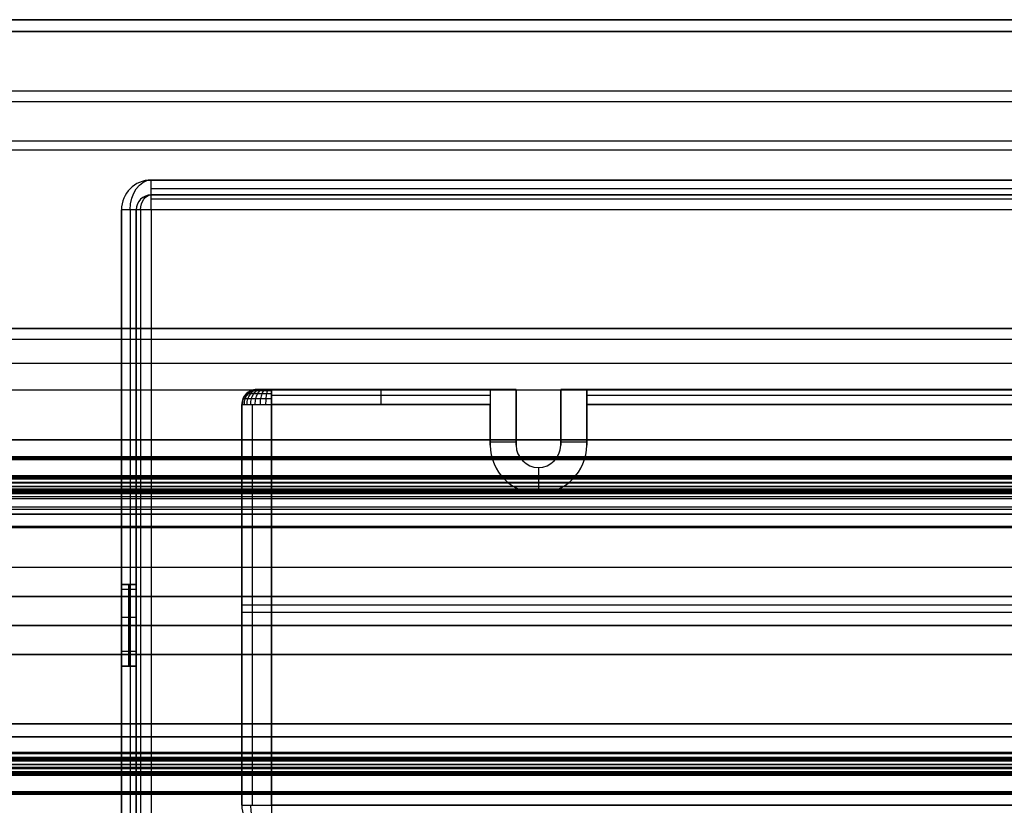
# Model space of a CAD drawing. Header units: millimetres. Extents: x -5.9 to 8.2, y -1.3 to -0.5.
# Tile 60 of 107: x 3.74 to 4.404, y -0.979 to -0.45. Entities that reach past the tile are written whole.
import ezdxf

# ---------------------------------------------------------------- set-up
doc = ezdxf.new("R2010")
doc.units = ezdxf.units.MM
doc.header["$MEASUREMENT"] = 0
for name, color, linetype, true_color in [('IGES level 1', 7, 'Continuous', 0xffffff), ('IGES level 22', 5, 'Continuous', 0x0000ff), ('IGES level 24', 7, 'Continuous', 0xffffff), ('IGES level 3', 7, 'Continuous', 0xffffff), ('IGES level 47', 7, 'Continuous', 0xffffff), ('IGES level 5', 7, 'Continuous', 0xffffff), ('IGES level 55', 7, 'Continuous', 0xffffff)]:
    doc.layers.add(name, color=color, linetype=linetype, true_color=true_color)

msp = doc.modelspace()

# ---------------------------------------------------------------- linework, layer by layer
at = {"layer": 'IGES level 1'}
for points in [[(8.22916, -0.65828, -10.32994), (1.18416, -0.65828, -10.32994), (-5.86084, -0.65828, -10.32994)], [(-5.86084, -0.65828, -10.32994), (1.18416, -0.65828, -10.32994), (8.22916, -0.65828, -10.32994)], [(7.29416, -0.66571, -10.38395), (1.18416, -0.66571, -10.38395), (-4.92584, -0.66571, -10.38395)], [(7.29416, -0.66571, -10.38395), (1.18416, -0.66571, -10.38395), (-4.92584, -0.66571, -10.38395)], [(8.22916, -0.6819, -10.23566), (1.18416, -0.6819, -10.23566), (-5.86084, -0.6819, -10.23566)], [(-4.92584, -0.6995, -10.36445), (1.18416, -0.6995, -10.36445), (7.29416, -0.6995, -10.36445)], [(7.29416, -0.73328, -10.34494), (1.18416, -0.73328, -10.34494), (-4.92584, -0.73328, -10.34494)], [(-4.92584, -0.73328, -10.34494), (1.18416, -0.73328, -10.34494), (7.29416, -0.73328, -10.34494)], [(6.65289, -0.81926, -10.13379), (3.93416, -0.81926, -10.13379), (1.21543, -0.81926, -10.13379)], [(1.22416, -0.85828, -10.34494), (3.93416, -0.85828, -10.34494), (6.64416, -0.85828, -10.34494)]]:
    msp.add_open_spline(points, degree=2, dxfattribs=at)
at = {"layer": 'IGES level 22'}
for centre, radius, start, end in [((3.89978, -0.70939, -0.29167), 0.01, 90, 180), ((3.89978, -0.70939, -0.29167), 0.01, 90, 180), ((3.89978, -0.70939, -0.15167), 0.01, 90, 180), ((3.89978, -0.70939, -0.22167), 0.01, 90, 180), ((4.08978, -0.73685, -0.13167), 0.0325, 180, 270), ((4.08978, -0.73685, -0.26667), 0.0325, 180, 270), ((4.08978, -0.73685, -0.13167), 0.0325, 180, 270), ((4.08978, -0.73685, -0.26667), 0.0325, 180, 270), ((4.08978, -0.73685, -0.19917), 0.0325, 180, 270), ((4.08978, -0.73685, -0.26667), 0.015, 180, 0), ((4.08978, -0.73685, -0.29167), 0.015, 180, 0), ((4.08978, -0.73685, -0.27917), 0.015, 180, 360), ((4.08978, -0.73685, -0.29167), 0.015, 180, 0), ((4.08978, -0.73685, -0.26667), 0.015, 180, 0), ((4.08978, -0.73685, -0.26667), 0.0325, 270, 0), ((4.08978, -0.73685, -0.13167), 0.0325, 270, 0), ((4.08978, -0.73685, -0.19917), 0.0325, 270, 0), ((4.08978, -0.73685, -0.13167), 0.0325, 270, 0), ((4.08978, -0.73685, -0.26667), 0.0325, 270, 0), ((3.90978, -0.97939, -0.29167), 0.02, 180, 270), ((3.90978, -0.97939, -0.29167), 0.02, 180, 270), ((3.90978, -0.97939, -0.15167), 0.02, 180, 270), ((3.90978, -0.97939, -0.15167), 0.02, 180, 270)]:
    msp.add_arc(centre, radius, start, end, dxfattribs=at)
at = {"layer": 'IGES level 22', "extrusion": (0, 1, 0)}
for centre, radius in [((-3.90978, -0.15167, -0.69939), 0.01), ((-3.90978, -0.15167, -0.70939), 0.02), ((-3.90978, -0.15167, -0.84439), 0.02), ((-3.90978, -0.15167, -0.97939), 0.02)]:
    msp.add_arc(centre, radius, 0, 90, dxfattribs=at)
at = {"layer": 'IGES level 22', "extrusion": (1, -6.12323e-17, 0)}
for centre in [(-0.70939, -0.14167, 3.90978), (-0.70939, -0.14167, 4.12228), (-0.70939, -0.14167, 4.12228)]:
    msp.add_arc(centre, 0.01, 0, 90, dxfattribs=at)
at = {"layer": 'IGES level 22', "extrusion": (1, 0, 0)}
msp.add_arc((-0.70939, -0.14167, 3.98353), 0.01, 0, 90, dxfattribs=at)
at = {"layer": 'IGES level 22', "extrusion": (1, 6.12323e-17, 8.89496e-48)}
msp.add_arc((-0.70939, -0.14167, 4.05728), 0.01, 0, 90, dxfattribs=at)
msp.add_arc((-0.70939, -0.14167, 4.05728), 0.01, 0, 90, dxfattribs=at)
at = {"layer": 'IGES level 22', "extrusion": (6.98296e-15, 1, 0)}
msp.add_arc((-3.90978, -0.15167, -0.97939), 0.02, 0, 90, dxfattribs=at)
at = {"layer": 'IGES level 22', "extrusion": (0.707107, -6.12323e-17, 0.707107)}
msp.add_arc((-0.97939, -2.87188, 2.65739), 0.02, 90, 180, dxfattribs=at)
at = {"layer": 'IGES level 22', "extrusion": (1, -6.12323e-17, 8.89496e-48)}
msp.add_arc((-0.97939, -0.15167, 3.90978), 0.02, 90, 180, dxfattribs=at)
at = {"layer": 'IGES level 22', "extrusion": (1, 6.12323e-17, 0)}
msp.add_arc((-0.97939, -0.15167, 3.90978), 0.02, 90, 180, dxfattribs=at)
at = {"layer": 'IGES level 22'}
for points, knots in [([(3.89978, -0.69939, -0.15167), (3.89847, -0.69939, -0.15167), (3.89717, -0.69965, -0.15167), (3.89596, -0.70015, -0.15167), (3.89475, -0.70065, -0.15167), (3.89364, -0.7014, -0.15167), (3.89271, -0.70232, -0.15167), (3.89179, -0.70325, -0.15167), (3.89105, -0.70436, -0.15167), (3.89054, -0.70557, -0.15167), (3.89004, -0.70677, -0.15167), (3.88978, -0.70808, -0.15167), (3.88978, -0.70939, -0.15167)], [-1.570796, -1.570796, -1.570796, -1.570796, -1.178097, -1.178097, -1.178097, -0.785398, -0.785398, -0.785398, -0.392699, -0.392699, -0.392699, 0, 0, 0, 0]), ([(3.89998, -0.69939, -0.14972), (3.89869, -0.69939, -0.14946), (3.89741, -0.69965, -0.14921), (3.89622, -0.70015, -0.14897), (3.89504, -0.70065, -0.14873), (3.89395, -0.7014, -0.14852), (3.89304, -0.70232, -0.14834), (3.89213, -0.70325, -0.14816), (3.89141, -0.70436, -0.14801), (3.89091, -0.70557, -0.14791), (3.89042, -0.70677, -0.14782), (3.89017, -0.70808, -0.14777), (3.89017, -0.70939, -0.14777)], [-1.570796, -1.570796, -1.570796, -1.570796, -1.178097, -1.178097, -1.178097, -0.785398, -0.785398, -0.785398, -0.392699, -0.392699, -0.392699, 0, 0, 0, 0]), ([(3.90054, -0.69939, -0.14784), (3.89934, -0.69939, -0.14734), (3.89813, -0.69965, -0.14684), (3.89701, -0.70015, -0.14638), (3.89589, -0.70065, -0.14591), (3.89487, -0.7014, -0.14549), (3.89401, -0.70232, -0.14513), (3.89316, -0.70325, -0.14478), (3.89247, -0.70436, -0.1445), (3.89201, -0.70557, -0.14431), (3.89155, -0.70677, -0.14411), (3.89131, -0.70808, -0.14401), (3.89131, -0.70939, -0.14401)], [-1.570796, -1.570796, -1.570796, -1.570796, -1.178097, -1.178097, -1.178097, -0.785398, -0.785398, -0.785398, -0.392699, -0.392699, -0.392699, 0, 0, 0, 0]), ([(3.90978, -0.70232, -0.1346), (3.90867, -0.70232, -0.1346), (3.90755, -0.70232, -0.13471), (3.90645, -0.70232, -0.13492), (3.90536, -0.70232, -0.13514), (3.90428, -0.70232, -0.13547), (3.90325, -0.70232, -0.1359), (3.90222, -0.70232, -0.13632), (3.90123, -0.70232, -0.13685), (3.9003, -0.70232, -0.13747), (3.89937, -0.70232, -0.13809), (3.8985, -0.70232, -0.13881), (3.89771, -0.70232, -0.1396), (3.89692, -0.70232, -0.14039), (3.89621, -0.70232, -0.14125), (3.89559, -0.70232, -0.14218), (3.89497, -0.70232, -0.14311), (3.89444, -0.70232, -0.1441), (3.89401, -0.70232, -0.14513), (3.89358, -0.70232, -0.14617), (3.89326, -0.70232, -0.14724), (3.89304, -0.70232, -0.14834), (3.89282, -0.70232, -0.14943), (3.89271, -0.70232, -0.15055), (3.89271, -0.70232, -0.15167)], [1.570796, 1.570796, 1.570796, 1.570796, 1.767146, 1.767146, 1.767146, 1.963495, 1.963495, 1.963495, 2.159845, 2.159845, 2.159845, 2.356194, 2.356194, 2.356194, 2.552544, 2.552544, 2.552544, 2.748894, 2.748894, 2.748894, 2.945243, 2.945243, 2.945243, 3.141593, 3.141593, 3.141593, 3.141593]), ([(3.90147, -0.69939, -0.14611), (3.90038, -0.69939, -0.14538), (3.89929, -0.69965, -0.14466), (3.89829, -0.70015, -0.14399), (3.89728, -0.70065, -0.14331), (3.89636, -0.7014, -0.1427), (3.89559, -0.70232, -0.14218), (3.89482, -0.70325, -0.14167), (3.8942, -0.70436, -0.14126), (3.89379, -0.70557, -0.14098), (3.89337, -0.70677, -0.1407), (3.89315, -0.70808, -0.14056), (3.89315, -0.70939, -0.14056)], [-1.570796, -1.570796, -1.570796, -1.570796, -1.178097, -1.178097, -1.178097, -0.785398, -0.785398, -0.785398, -0.392699, -0.392699, -0.392699, 0, 0, 0, 0]), ([(3.90271, -0.69939, -0.1446), (3.90179, -0.69939, -0.14367), (3.90086, -0.69965, -0.14275), (3.90001, -0.70015, -0.14189), (3.89915, -0.70065, -0.14104), (3.89837, -0.7014, -0.14025), (3.89771, -0.70232, -0.1396), (3.89706, -0.70325, -0.13894), (3.89653, -0.70436, -0.13842), (3.89618, -0.70557, -0.13806), (3.89583, -0.70677, -0.13771), (3.89564, -0.70808, -0.13753), (3.89564, -0.70939, -0.13753)], [-1.570796, -1.570796, -1.570796, -1.570796, -1.178097, -1.178097, -1.178097, -0.785398, -0.785398, -0.785398, -0.392699, -0.392699, -0.392699, 0, 0, 0, 0]), ([(3.90978, -0.70015, -0.13784), (3.90888, -0.70015, -0.13784), (3.90797, -0.70015, -0.13793), (3.90709, -0.70015, -0.13811), (3.9062, -0.70015, -0.13828), (3.90533, -0.70015, -0.13855), (3.90449, -0.70015, -0.13889), (3.90366, -0.70015, -0.13924), (3.90285, -0.70015, -0.13967), (3.9021, -0.70015, -0.14017), (3.90135, -0.70015, -0.14067), (3.90065, -0.70015, -0.14125), (3.90001, -0.70015, -0.14189), (3.89937, -0.70015, -0.14253), (3.89879, -0.70015, -0.14323), (3.89829, -0.70015, -0.14399), (3.89778, -0.70015, -0.14474), (3.89736, -0.70015, -0.14554), (3.89701, -0.70015, -0.14638), (3.89666, -0.70015, -0.14721), (3.8964, -0.70015, -0.14808), (3.89622, -0.70015, -0.14897), (3.89605, -0.70015, -0.14986), (3.89596, -0.70015, -0.15076), (3.89596, -0.70015, -0.15167)], [1.570796, 1.570796, 1.570796, 1.570796, 1.767146, 1.767146, 1.767146, 1.963495, 1.963495, 1.963495, 2.159845, 2.159845, 2.159845, 2.356194, 2.356194, 2.356194, 2.552544, 2.552544, 2.552544, 2.748894, 2.748894, 2.748894, 2.945243, 2.945243, 2.945243, 3.141593, 3.141593, 3.141593, 3.141593]), ([(3.90423, -0.69939, -0.14335), (3.9035, -0.69939, -0.14226), (3.90277, -0.69965, -0.14118), (3.9021, -0.70015, -0.14017), (3.90143, -0.70065, -0.13917), (3.90081, -0.7014, -0.13824), (3.9003, -0.70232, -0.13747), (3.89978, -0.70325, -0.1367), (3.89937, -0.70436, -0.13609), (3.89909, -0.70557, -0.13567), (3.89882, -0.70677, -0.13525), (3.89867, -0.70808, -0.13504), (3.89867, -0.70939, -0.13504)], [-1.570796, -1.570796, -1.570796, -1.570796, -1.178097, -1.178097, -1.178097, -0.785398, -0.785398, -0.785398, -0.392699, -0.392699, -0.392699, 0, 0, 0, 0]), ([(3.90978, -0.69939, -0.14167), (3.90913, -0.69939, -0.14167), (3.90847, -0.69939, -0.14173), (3.90783, -0.69939, -0.14186), (3.90719, -0.69939, -0.14199), (3.90656, -0.69939, -0.14218), (3.90596, -0.69939, -0.14243), (3.90535, -0.69939, -0.14268), (3.90477, -0.69939, -0.14299), (3.90423, -0.69939, -0.14335), (3.90368, -0.69939, -0.14372), (3.90317, -0.69939, -0.14413), (3.90271, -0.69939, -0.1446), (3.90225, -0.69939, -0.14506), (3.90183, -0.69939, -0.14557), (3.90147, -0.69939, -0.14611), (3.9011, -0.69939, -0.14666), (3.90079, -0.69939, -0.14724), (3.90054, -0.69939, -0.14784), (3.90029, -0.69939, -0.14845), (3.9001, -0.69939, -0.14907), (3.89998, -0.69939, -0.14972), (3.89985, -0.69939, -0.15036), (3.89978, -0.69939, -0.15101), (3.89978, -0.69939, -0.15167)], [1.570796, 1.570796, 1.570796, 1.570796, 1.767146, 1.767146, 1.767146, 1.963495, 1.963495, 1.963495, 2.159845, 2.159845, 2.159845, 2.356194, 2.356194, 2.356194, 2.552544, 2.552544, 2.552544, 2.748894, 2.748894, 2.748894, 2.945243, 2.945243, 2.945243, 3.141593, 3.141593, 3.141593, 3.141593]), ([(3.90596, -0.69939, -0.14243), (3.90546, -0.69939, -0.14122), (3.90495, -0.69965, -0.14001), (3.90449, -0.70015, -0.13889), (3.90403, -0.70065, -0.13778), (3.9036, -0.7014, -0.13675), (3.90325, -0.70232, -0.1359), (3.9029, -0.70325, -0.13504), (3.90261, -0.70436, -0.13436), (3.90242, -0.70557, -0.13389), (3.90223, -0.70677, -0.13343), (3.90213, -0.70808, -0.13319), (3.90213, -0.70939, -0.13319)], [-1.570796, -1.570796, -1.570796, -1.570796, -1.178097, -1.178097, -1.178097, -0.785398, -0.785398, -0.785398, -0.392699, -0.392699, -0.392699, 0, 0, 0, 0]), ([(3.90783, -0.69939, -0.14186), (3.90758, -0.69939, -0.14058), (3.90732, -0.69965, -0.13929), (3.90709, -0.70015, -0.13811), (3.90685, -0.70065, -0.13692), (3.90663, -0.7014, -0.13583), (3.90645, -0.70232, -0.13492), (3.90627, -0.70325, -0.13402), (3.90613, -0.70436, -0.13329), (3.90603, -0.70557, -0.1328), (3.90593, -0.70677, -0.13231), (3.90588, -0.70808, -0.13205), (3.90588, -0.70939, -0.13205)], [-1.570796, -1.570796, -1.570796, -1.570796, -1.178097, -1.178097, -1.178097, -0.785398, -0.785398, -0.785398, -0.392699, -0.392699, -0.392699, 0, 0, 0, 0]), ([(3.90978, -0.70939, -0.13167), (3.90978, -0.70808, -0.13167), (3.90978, -0.70677, -0.13193), (3.90978, -0.70557, -0.13243), (3.90978, -0.70436, -0.13293), (3.90978, -0.70325, -0.13367), (3.90978, -0.70232, -0.1346), (3.90978, -0.7014, -0.13552), (3.90978, -0.70065, -0.13663), (3.90978, -0.70015, -0.13784), (3.90978, -0.69965, -0.13905), (3.90978, -0.69939, -0.14036), (3.90978, -0.69939, -0.14167)], [0, 0, 0, 0, 0.392699, 0.392699, 0.392699, 0.785398, 0.785398, 0.785398, 1.178097, 1.178097, 1.178097, 1.570796, 1.570796, 1.570796, 1.570796]), ([(3.88978, -0.70939, -0.15167), (3.88978, -0.70939, -0.15036), (3.88991, -0.70939, -0.14905), (3.89017, -0.70939, -0.14777), (3.89042, -0.70939, -0.14648), (3.8908, -0.70939, -0.14522), (3.89131, -0.70939, -0.14401), (3.89181, -0.70939, -0.1428), (3.89243, -0.70939, -0.14164), (3.89315, -0.70939, -0.14056), (3.89388, -0.70939, -0.13947), (3.89472, -0.70939, -0.13845), (3.89564, -0.70939, -0.13753), (3.89657, -0.70939, -0.1366), (3.89758, -0.70939, -0.13577), (3.89867, -0.70939, -0.13504), (3.89976, -0.70939, -0.13431), (3.90092, -0.70939, -0.13369), (3.90213, -0.70939, -0.13319), (3.90334, -0.70939, -0.13269), (3.9046, -0.70939, -0.13231), (3.90588, -0.70939, -0.13205), (3.90717, -0.70939, -0.1318), (3.90847, -0.70939, -0.13167), (3.90978, -0.70939, -0.13167)], [-3.141593, -3.141593, -3.141593, -3.141593, -2.945243, -2.945243, -2.945243, -2.748894, -2.748894, -2.748894, -2.552544, -2.552544, -2.552544, -2.356194, -2.356194, -2.356194, -2.159845, -2.159845, -2.159845, -1.963495, -1.963495, -1.963495, -1.767146, -1.767146, -1.767146, -1.570796, -1.570796, -1.570796, -1.570796]), ([(3.90978, -0.70557, -0.13243), (3.90852, -0.70557, -0.13243), (3.90726, -0.70557, -0.13255), (3.90603, -0.70557, -0.1328), (3.90479, -0.70557, -0.13304), (3.90358, -0.70557, -0.13341), (3.90242, -0.70557, -0.13389), (3.90126, -0.70557, -0.13438), (3.90014, -0.70557, -0.13497), (3.89909, -0.70557, -0.13567), (3.89805, -0.70557, -0.13637), (3.89707, -0.70557, -0.13717), (3.89618, -0.70557, -0.13806), (3.89529, -0.70557, -0.13895), (3.89449, -0.70557, -0.13993), (3.89379, -0.70557, -0.14098), (3.89309, -0.70557, -0.14203), (3.89249, -0.70557, -0.14314), (3.89201, -0.70557, -0.14431), (3.89153, -0.70557, -0.14547), (3.89116, -0.70557, -0.14668), (3.89091, -0.70557, -0.14791), (3.89067, -0.70557, -0.14915), (3.89054, -0.70557, -0.15041), (3.89054, -0.70557, -0.15167)], [1.570796, 1.570796, 1.570796, 1.570796, 1.767146, 1.767146, 1.767146, 1.963495, 1.963495, 1.963495, 2.159845, 2.159845, 2.159845, 2.356194, 2.356194, 2.356194, 2.552544, 2.552544, 2.552544, 2.748894, 2.748894, 2.748894, 2.945243, 2.945243, 2.945243, 3.141593, 3.141593, 3.141593, 3.141593])]:
    msp.add_open_spline(points, degree=3, knots=knots, dxfattribs=at)
for points in [[(3.89205, -0.70305, -0.15167), (3.89205, -0.70305, -0.22167), (3.89205, -0.70305, -0.29167)], [(3.89978, -0.69939, -0.15167), (3.89978, -0.69939, -0.22167), (3.89978, -0.69939, -0.29167)], [(3.89978, -0.69939, -0.29167), (3.98728, -0.69939, -0.29167), (4.07478, -0.69939, -0.29167)], [(3.89978, -0.69939, -0.21667), (3.97853, -0.69939, -0.21667), (4.05728, -0.69939, -0.21667)], [(4.07478, -0.69939, -0.29167), (3.98728, -0.69939, -0.29167), (3.89978, -0.69939, -0.29167)], [(3.89978, -0.69939, -0.15167), (3.89978, -0.69939, -0.22167), (3.89978, -0.69939, -0.29167)], [(4.05728, -0.69939, -0.14167), (3.98353, -0.69939, -0.14167), (3.90978, -0.69939, -0.14167)], [(4.05728, -0.69939, -0.14167), (3.98353, -0.69939, -0.14167), (3.90978, -0.69939, -0.14167)], [(3.90978, -0.70305, -0.13394), (3.98353, -0.70305, -0.13394), (4.05728, -0.70305, -0.13394)], [(3.98728, -0.69939, -0.29167), (3.98728, -0.69939, -0.21667), (3.98728, -0.69939, -0.14167)], [(4.07478, -0.69939, -0.26667), (4.06603, -0.69939, -0.26667), (4.05728, -0.69939, -0.26667)], [(4.05728, -0.69939, -0.26667), (4.05728, -0.69939, -0.20417), (4.05728, -0.69939, -0.14167)], [(4.05728, -0.69939, -0.14167), (4.05728, -0.69939, -0.20417), (4.05728, -0.69939, -0.26667)], [(4.05728, -0.69939, -0.26667), (4.05728, -0.71812, -0.26667), (4.05728, -0.73685, -0.26667)], [(4.05728, -0.69939, -0.19917), (4.05728, -0.71812, -0.19917), (4.05728, -0.73685, -0.19917)], [(4.07478, -0.69939, -0.26667), (4.06603, -0.69939, -0.26667), (4.05728, -0.69939, -0.26667)], [(4.05728, -0.69939, -0.26667), (4.05728, -0.71812, -0.26667), (4.05728, -0.73685, -0.26667)], [(4.07478, -0.69939, -0.29167), (4.07478, -0.71812, -0.29167), (4.07478, -0.73685, -0.29167)], [(4.07478, -0.73685, -0.26667), (4.07478, -0.71812, -0.26667), (4.07478, -0.69939, -0.26667)], [(4.07478, -0.69939, -0.26667), (4.07478, -0.69939, -0.27917), (4.07478, -0.69939, -0.29167)], [(4.07478, -0.69939, -0.27917), (4.07478, -0.71812, -0.27917), (4.07478, -0.73685, -0.27917)], [(4.07478, -0.69939, -0.29167), (4.07478, -0.69939, -0.27917), (4.07478, -0.69939, -0.26667)], [(4.07478, -0.73685, -0.29167), (4.07478, -0.71812, -0.29167), (4.07478, -0.69939, -0.29167)], [(4.07478, -0.73685, -0.26667), (4.07478, -0.71812, -0.26667), (4.07478, -0.69939, -0.26667)], [(4.10478, -0.73685, -0.29167), (4.10478, -0.71812, -0.29167), (4.10478, -0.69939, -0.29167)], [(4.10478, -0.69939, -0.29167), (4.10478, -0.69939, -0.27917), (4.10478, -0.69939, -0.26667)], [(4.10478, -0.69939, -0.26667), (4.10478, -0.71812, -0.26667), (4.10478, -0.73685, -0.26667)], [(4.10478, -0.73685, -0.27917), (4.10478, -0.71812, -0.27917), (4.10478, -0.69939, -0.27917)], [(4.10478, -0.69939, -0.26667), (4.10478, -0.69939, -0.27917), (4.10478, -0.69939, -0.29167)], [(4.10478, -0.69939, -0.29167), (5.21728, -0.69939, -0.29167), (6.32978, -0.69939, -0.29167)], [(4.12228, -0.69939, -0.26667), (4.11353, -0.69939, -0.26667), (4.10478, -0.69939, -0.26667)], [(6.32978, -0.69939, -0.29167), (5.21728, -0.69939, -0.29167), (4.10478, -0.69939, -0.29167)], [(4.10478, -0.69939, -0.29167), (4.10478, -0.71812, -0.29167), (4.10478, -0.73685, -0.29167)], [(4.12228, -0.69939, -0.26667), (4.11353, -0.69939, -0.26667), (4.10478, -0.69939, -0.26667)], [(4.10478, -0.69939, -0.26667), (4.10478, -0.71812, -0.26667), (4.10478, -0.73685, -0.26667)], [(6.32978, -0.69939, -0.14167), (5.22603, -0.69939, -0.14167), (4.12228, -0.69939, -0.14167)], [(4.12228, -0.69939, -0.14167), (4.12228, -0.69939, -0.20417), (4.12228, -0.69939, -0.26667)], [(4.12228, -0.69939, -0.21667), (5.22603, -0.69939, -0.21667), (6.32978, -0.69939, -0.21667)], [(6.32978, -0.69939, -0.14167), (5.22603, -0.69939, -0.14167), (4.12228, -0.69939, -0.14167)], [(4.12228, -0.69939, -0.26667), (4.12228, -0.69939, -0.20417), (4.12228, -0.69939, -0.14167)], [(4.12228, -0.73685, -0.26667), (4.12228, -0.71812, -0.26667), (4.12228, -0.69939, -0.26667)], [(4.12228, -0.73685, -0.19917), (4.12228, -0.71812, -0.19917), (4.12228, -0.69939, -0.19917)], [(4.12228, -0.73685, -0.26667), (4.12228, -0.71812, -0.26667), (4.12228, -0.69939, -0.26667)], [(4.12228, -0.70305, -0.13394), (5.22603, -0.70305, -0.13394), (6.32978, -0.70305, -0.13394)], [(3.88978, -0.97939, -0.29167), (3.88978, -0.84439, -0.29167), (3.88978, -0.70939, -0.29167)], [(3.88978, -0.70939, -0.29167), (3.88978, -0.70939, -0.22167), (3.88978, -0.70939, -0.15167)], [(3.88978, -0.70939, -0.15167), (3.88978, -0.84439, -0.15167), (3.88978, -0.97939, -0.15167)], [(3.88978, -0.97939, -0.22167), (3.88978, -0.84439, -0.22167), (3.88978, -0.70939, -0.22167)], [(3.88978, -0.70939, -0.29167), (3.88978, -0.84439, -0.29167), (3.88978, -0.97939, -0.29167)], [(3.88978, -0.70939, -0.15167), (3.88978, -0.84439, -0.15167), (3.88978, -0.97939, -0.15167)], [(3.88978, -0.70939, -0.29167), (3.88978, -0.70939, -0.22167), (3.88978, -0.70939, -0.15167)], [(3.8971, -0.97939, -0.13621), (3.8971, -0.84439, -0.13621), (3.8971, -0.70939, -0.13621)], [(3.90978, -0.70939, -0.13167), (3.98353, -0.70939, -0.13167), (4.05728, -0.70939, -0.13167)], [(4.05728, -0.70939, -0.13167), (3.98353, -0.70939, -0.13167), (3.90978, -0.70939, -0.13167)], [(3.90978, -0.70939, -0.13167), (3.90978, -0.84439, -0.13167), (3.90978, -0.97939, -0.13167)], [(3.90978, -0.97939, -0.13167), (3.90978, -0.84439, -0.13167), (3.90978, -0.70939, -0.13167)], [(4.05728, -0.73685, -0.13167), (4.05728, -0.72312, -0.13167), (4.05728, -0.70939, -0.13167)], [(4.05728, -0.73685, -0.13167), (4.05728, -0.72312, -0.13167), (4.05728, -0.70939, -0.13167)], [(6.32978, -0.70939, -0.13167), (5.22603, -0.70939, -0.13167), (4.12228, -0.70939, -0.13167)], [(4.12228, -0.70939, -0.13167), (4.12228, -0.72312, -0.13167), (4.12228, -0.73685, -0.13167)], [(4.12228, -0.70939, -0.13167), (5.22603, -0.70939, -0.13167), (6.32978, -0.70939, -0.13167)], [(4.12228, -0.70939, -0.13167), (4.12228, -0.72312, -0.13167), (4.12228, -0.73685, -0.13167)], [(4.05728, -0.71812, -0.26667), (4.05728, -0.71812, -0.19917), (4.05728, -0.71812, -0.13167)], [(4.07478, -0.71812, -0.29167), (4.07478, -0.71812, -0.27917), (4.07478, -0.71812, -0.26667)], [(4.10478, -0.71812, -0.29167), (4.10478, -0.71812, -0.27917), (4.10478, -0.71812, -0.26667)], [(4.12228, -0.71812, -0.26667), (4.12228, -0.71812, -0.19917), (4.12228, -0.71812, -0.13167)], [(4.05728, -0.73458, -0.26667), (4.06603, -0.73458, -0.26667), (4.07478, -0.73458, -0.26667)], [(4.10478, -0.73458, -0.26667), (4.11353, -0.73458, -0.26667), (4.12228, -0.73458, -0.26667)], [(4.05728, -0.73685, -0.26667), (4.05728, -0.73685, -0.19917), (4.05728, -0.73685, -0.13167)], [(4.05728, -0.73685, -0.13167), (4.05728, -0.73685, -0.19917), (4.05728, -0.73685, -0.26667)], [(4.07478, -0.73685, -0.29167), (4.07478, -0.73685, -0.27917), (4.07478, -0.73685, -0.26667)], [(4.07478, -0.73685, -0.26667), (4.07478, -0.73685, -0.27917), (4.07478, -0.73685, -0.29167)], [(4.10478, -0.73685, -0.26667), (4.10478, -0.73685, -0.27917), (4.10478, -0.73685, -0.29167)], [(4.10478, -0.73685, -0.29167), (4.10478, -0.73685, -0.27917), (4.10478, -0.73685, -0.26667)], [(4.12228, -0.73685, -0.26667), (4.12228, -0.73685, -0.19917), (4.12228, -0.73685, -0.13167)], [(4.12228, -0.73685, -0.13167), (4.12228, -0.73685, -0.19917), (4.12228, -0.73685, -0.26667)], [(4.07731, -0.74519, -0.26667), (4.07731, -0.74519, -0.27917), (4.07731, -0.74519, -0.29167)], [(4.10226, -0.74519, -0.26667), (4.10226, -0.74519, -0.27917), (4.10226, -0.74519, -0.29167)], [(4.08978, -0.75185, -0.26667), (4.08978, -0.75185, -0.27917), (4.08978, -0.75185, -0.29167)], [(4.08978, -0.75185, -0.26667), (4.08978, -0.7606, -0.26667), (4.08978, -0.76935, -0.26667)], [(4.06466, -0.75747, -0.26667), (4.06466, -0.75747, -0.19917), (4.06466, -0.75747, -0.13167)], [(4.11491, -0.75747, -0.26667), (4.11491, -0.75747, -0.19917), (4.11491, -0.75747, -0.13167)], [(4.08978, -0.76935, -0.13167), (4.08978, -0.76935, -0.19917), (4.08978, -0.76935, -0.26667)], [(4.08978, -0.76935, -0.26667), (4.08978, -0.76935, -0.19917), (4.08978, -0.76935, -0.13167)], [(3.88978, -0.84439, -0.29167), (3.88978, -0.84439, -0.22167), (3.88978, -0.84439, -0.15167)], [(3.88978, -0.84939, -0.29167), (5.11978, -0.84939, -0.29167), (6.34978, -0.84939, -0.29167)], [(3.90978, -0.84439, -0.13167), (5.12478, -0.84439, -0.13167), (6.33978, -0.84439, -0.13167)], [(3.88978, -0.97939, -0.15167), (3.88978, -0.97939, -0.22167), (3.88978, -0.97939, -0.29167)], [(3.88978, -0.97939, -0.15167), (3.88978, -0.97939, -0.22167), (3.88978, -0.97939, -0.29167)], [(3.90978, -0.97939, -0.13167), (5.03353, -0.97939, -0.13167), (6.15728, -0.97939, -0.13167)], [(6.15728, -0.97939, -0.13167), (5.03353, -0.97939, -0.13167), (3.90978, -0.97939, -0.13167)]]:
    msp.add_open_spline(points, degree=2, dxfattribs=at)
at = {"layer": 'IGES level 24'}
for points in [[(7.28416, -0.45028, -10.7448), (1.18416, -0.45028, -10.7448), (-4.91584, -0.45028, -10.7448)], [(-4.91584, -0.45028, -10.7448), (1.18416, -0.45028, -10.7448), (7.28416, -0.45028, -10.7448)], [(-4.91584, -0.45828, -10.7448), (1.18416, -0.45828, -10.7448), (7.28416, -0.45828, -10.7448)], [(7.28416, -0.45828, -10.7448), (1.18416, -0.45828, -10.7448), (-4.91584, -0.45828, -10.7448)], [(7.28416, -0.49846, -10.93713), (1.18416, -0.49846, -10.93713), (-4.91584, -0.49846, -10.93713)], [(7.28416, -0.50551, -10.93336), (1.18416, -0.50551, -10.93336), (-4.91584, -0.50551, -10.93336)], [(7.28416, -0.53207, -10.49975), (1.18416, -0.53207, -10.49975), (-4.91584, -0.53207, -10.49975)], [(7.28416, -0.53812, -10.50501), (1.18416, -0.53812, -10.50501), (-4.91584, -0.53812, -10.50501)], [(-4.91584, -0.74464, -10.35294), (1.18416, -0.74464, -10.35294), (7.28416, -0.74464, -10.35294)], [(7.28416, -0.74464, -10.35294), (1.18416, -0.74464, -10.35294), (-4.91584, -0.74464, -10.35294)], [(-4.91584, -0.74578, -10.36094), (1.18416, -0.74578, -10.36094), (7.28416, -0.74578, -10.36094)], [(-4.91584, -0.74578, -10.36094), (1.18416, -0.74578, -10.36094), (7.28416, -0.74578, -10.36094)], [(7.28416, -0.77868, -11.14496), (1.18416, -0.77868, -11.14496), (-4.91584, -0.77868, -11.14496)], [(7.28416, -0.78024, -11.13711), (1.18416, -0.78024, -11.13711), (-4.91584, -0.78024, -11.13711)], [(7.28416, -0.79171, -10.35294), (1.18416, -0.79171, -10.35294), (-4.91584, -0.79171, -10.35294)], [(-4.91584, -0.79228, -10.36094), (1.18416, -0.79228, -10.36094), (7.28416, -0.79228, -10.36094)], [(-4.91584, -0.83878, -10.35294), (1.18416, -0.83878, -10.35294), (7.28416, -0.83878, -10.35294)], [(-4.91584, -0.83878, -10.36094), (1.18416, -0.83878, -10.36094), (7.28416, -0.83878, -10.36094)], [(7.28416, -0.83878, -10.35294), (1.18416, -0.83878, -10.35294), (-4.91584, -0.83878, -10.35294)], [(-4.91584, -0.83878, -10.35694), (1.18416, -0.83878, -10.35694), (7.28416, -0.83878, -10.35694)], [(7.28416, -0.83878, -10.36094), (1.18416, -0.83878, -10.36094), (-4.91584, -0.83878, -10.36094)], [(-4.91584, -0.87778, -10.36094), (1.18416, -0.87778, -10.36094), (7.28416, -0.87778, -10.36094)], [(7.28416, -0.87778, -10.36094), (1.18416, -0.87778, -10.36094), (-4.91584, -0.87778, -10.36094)], [(-4.91584, -0.87778, -10.35294), (1.18416, -0.87778, -10.35294), (7.28416, -0.87778, -10.35294)], [(7.28416, -0.87778, -10.35694), (1.18416, -0.87778, -10.35694), (-4.91584, -0.87778, -10.35694)], [(7.28416, -0.87778, -10.35294), (1.18416, -0.87778, -10.35294), (-4.91584, -0.87778, -10.35294)], [(-4.91584, -0.92428, -10.36094), (1.18416, -0.92428, -10.36094), (7.28416, -0.92428, -10.36094)], [(7.28416, -0.92485, -10.35294), (1.18416, -0.92485, -10.35294), (-4.91584, -0.92485, -10.35294)], [(7.28416, -0.97078, -10.36094), (1.18416, -0.97078, -10.36094), (-4.91584, -0.97078, -10.36094)], [(7.28416, -0.97078, -10.36094), (1.18416, -0.97078, -10.36094), (-4.91584, -0.97078, -10.36094)], [(-4.91584, -0.97192, -10.35294), (1.18416, -0.97192, -10.35294), (7.28416, -0.97192, -10.35294)], [(7.28416, -0.97192, -10.35294), (1.18416, -0.97192, -10.35294), (-4.91584, -0.97192, -10.35294)]]:
    msp.add_open_spline(points, degree=2, dxfattribs=at)
at = {"layer": 'IGES level 3'}
for points in [[(-4.91584, -0.74478, -10.44394), (1.18416, -0.74478, -10.44394), (7.28416, -0.74478, -10.44394)], [(-4.91584, -0.74478, -10.36094), (1.18416, -0.74478, -10.36094), (7.28416, -0.74478, -10.36094)], [(7.28416, -0.74478, -10.44394), (1.18416, -0.74478, -10.44394), (-4.91584, -0.74478, -10.44394)], [(-4.91584, -0.74478, -10.40244), (1.18416, -0.74478, -10.40244), (7.28416, -0.74478, -10.40244)], [(7.28416, -0.74478, -10.36094), (1.18416, -0.74478, -10.36094), (-4.91584, -0.74478, -10.36094)], [(7.28416, -0.74537, -10.44486), (1.18416, -0.74537, -10.44486), (-4.91584, -0.74537, -10.44486)], [(-4.91584, -0.74645, -10.44469), (1.18416, -0.74645, -10.44469), (7.28416, -0.74645, -10.44469)], [(7.28416, -0.74645, -10.44469), (1.18416, -0.74645, -10.44469), (-4.91584, -0.74645, -10.44469)], [(-4.91584, -0.75736, -10.43492), (1.18416, -0.75736, -10.43492), (7.28416, -0.75736, -10.43492)], [(7.28416, -0.76828, -10.37094), (1.18416, -0.76828, -10.37094), (-4.91584, -0.76828, -10.37094)], [(-4.91584, -0.76828, -10.42516), (1.18416, -0.76828, -10.42516), (7.28416, -0.76828, -10.42516)], [(7.28416, -0.76828, -10.37094), (1.18416, -0.76828, -10.37094), (-4.91584, -0.76828, -10.37094)], [(-4.91584, -0.76828, -10.39805), (1.18416, -0.76828, -10.39805), (7.28416, -0.76828, -10.39805)], [(7.28416, -0.76828, -10.42516), (1.18416, -0.76828, -10.42516), (-4.91584, -0.76828, -10.42516)], [(1.20416, -0.85828, -10.37094), (3.93416, -0.85828, -10.37094), (6.66416, -0.85828, -10.37094)], [(1.20416, -0.85828, -10.36094), (3.93416, -0.85828, -10.36094), (6.66416, -0.85828, -10.36094)], [(7.28416, -0.94828, -10.42516), (1.18416, -0.94828, -10.42516), (-4.91584, -0.94828, -10.42516)], [(-4.91584, -0.94828, -10.42516), (1.18416, -0.94828, -10.42516), (7.28416, -0.94828, -10.42516)], [(7.28416, -0.94828, -10.37094), (1.18416, -0.94828, -10.37094), (-4.91584, -0.94828, -10.37094)], [(-4.91584, -0.94828, -10.39805), (1.18416, -0.94828, -10.39805), (7.28416, -0.94828, -10.39805)], [(-4.91584, -0.94828, -10.37094), (1.18416, -0.94828, -10.37094), (7.28416, -0.94828, -10.37094)], [(-4.91584, -0.9592, -10.43492), (1.18416, -0.9592, -10.43492), (7.28416, -0.9592, -10.43492)], [(-4.91584, -0.97011, -10.44469), (1.18416, -0.97011, -10.44469), (7.28416, -0.97011, -10.44469)], [(-4.91584, -0.97011, -10.44469), (1.18416, -0.97011, -10.44469), (7.28416, -0.97011, -10.44469)], [(7.28416, -0.97105, -10.44491), (1.18416, -0.97105, -10.44491), (-4.91584, -0.97105, -10.44491)], [(-4.91584, -0.97178, -10.44394), (1.18416, -0.97178, -10.44394), (7.28416, -0.97178, -10.44394)], [(7.28416, -0.97178, -10.36094), (1.18416, -0.97178, -10.36094), (-4.91584, -0.97178, -10.36094)], [(-4.91584, -0.97178, -10.40244), (1.18416, -0.97178, -10.40244), (7.28416, -0.97178, -10.40244)], [(7.28416, -0.97178, -10.44394), (1.18416, -0.97178, -10.44394), (-4.91584, -0.97178, -10.44394)], [(-4.91584, -0.97178, -10.36094), (1.18416, -0.97178, -10.36094), (7.28416, -0.97178, -10.36094)]]:
    msp.add_open_spline(points, degree=2, dxfattribs=at)
at = {"layer": 'IGES level 47'}
for points in [[(7.28416, -0.75786, -10.44383), (1.18416, -0.75786, -10.44383), (-4.91584, -0.75786, -10.44383)], [(-4.91584, -0.75813, -10.44551), (1.18416, -0.75813, -10.44551), (7.28416, -0.75813, -10.44551)], [(7.28416, -0.75813, -10.44551), (1.18416, -0.75813, -10.44551), (-4.91584, -0.75813, -10.44551)], [(-4.91584, -0.75899, -10.44255), (1.18416, -0.75899, -10.44255), (7.28416, -0.75899, -10.44255)], [(-4.91584, -0.75899, -10.44255), (1.18416, -0.75899, -10.44255), (7.28416, -0.75899, -10.44255)], [(7.28416, -0.75978, -10.44703), (1.18416, -0.75978, -10.44703), (-4.91584, -0.75978, -10.44703)], [(-4.91584, -0.76192, -10.44768), (1.18416, -0.76192, -10.44768), (7.28416, -0.76192, -10.44768)], [(7.28416, -0.76192, -10.44768), (1.18416, -0.76192, -10.44768), (-4.91584, -0.76192, -10.44768)], [(7.28416, -0.76252, -10.44), (1.18416, -0.76252, -10.44), (-4.91584, -0.76252, -10.44)], [(7.28416, -0.76463, -10.43621), (1.18416, -0.76463, -10.43621), (-4.91584, -0.76463, -10.43621)], [(-4.91584, -0.76463, -10.43621), (1.18416, -0.76463, -10.43621), (7.28416, -0.76463, -10.43621)], [(7.28416, -0.76651, -10.42801), (1.18416, -0.76651, -10.42801), (-4.91584, -0.76651, -10.42801)], [(7.28416, -0.76734, -10.41481), (1.18416, -0.76734, -10.41481), (-4.91584, -0.76734, -10.41481)], [(7.28416, -0.76734, -10.41481), (1.18416, -0.76734, -10.41481), (-4.91584, -0.76734, -10.41481)], [(7.28416, -0.76737, -10.41587), (1.18416, -0.76737, -10.41587), (-4.91584, -0.76737, -10.41587)], [(-4.91584, -0.76738, -10.41724), (1.18416, -0.76738, -10.41724), (7.28416, -0.76738, -10.41724)], [(7.28416, -0.76738, -10.41724), (1.18416, -0.76738, -10.41724), (-4.91584, -0.76738, -10.41724)], [(7.28416, -0.76745, -10.41431), (1.18416, -0.76745, -10.41431), (-4.91584, -0.76745, -10.41431)], [(7.28416, -0.76814, -10.41379), (1.18416, -0.76814, -10.41379), (-4.91584, -0.76814, -10.41379)], [(7.28416, -0.76897, -10.414), (1.18416, -0.76897, -10.414), (-4.91584, -0.76897, -10.414)], [(-4.91584, -0.7693, -10.41451), (1.18416, -0.7693, -10.41451), (7.28416, -0.7693, -10.41451)], [(7.28416, -0.7693, -10.41451), (1.18416, -0.7693, -10.41451), (-4.91584, -0.7693, -10.41451)], [(7.28416, -0.77162, -10.42567), (1.18416, -0.77162, -10.42567), (-4.91584, -0.77162, -10.42567)], [(-4.91584, -0.77266, -10.43835), (1.18416, -0.77266, -10.43835), (7.28416, -0.77266, -10.43835)], [(-4.91584, -0.77266, -10.43835), (1.18416, -0.77266, -10.43835), (7.28416, -0.77266, -10.43835)], [(7.28416, -0.85828, -10.45094), (1.18416, -0.85828, -10.45094), (-4.91584, -0.85828, -10.45094)], [(7.28416, -0.85828, -10.44094), (1.18416, -0.85828, -10.44094), (-4.91584, -0.85828, -10.44094)], [(7.28416, -0.94389, -10.43835), (1.18416, -0.94389, -10.43835), (-4.91584, -0.94389, -10.43835)], [(7.28416, -0.94389, -10.43835), (1.18416, -0.94389, -10.43835), (-4.91584, -0.94389, -10.43835)], [(7.28416, -0.94484, -10.42633), (1.18416, -0.94484, -10.42633), (-4.91584, -0.94484, -10.42633)], [(-4.91584, -0.94725, -10.41451), (1.18416, -0.94725, -10.41451), (7.28416, -0.94725, -10.41451)], [(7.28416, -0.94725, -10.41451), (1.18416, -0.94725, -10.41451), (-4.91584, -0.94725, -10.41451)], [(7.28416, -0.94746, -10.41412), (1.18416, -0.94746, -10.41412), (-4.91584, -0.94746, -10.41412)], [(7.28416, -0.94817, -10.41377), (1.18416, -0.94817, -10.41377), (-4.91584, -0.94817, -10.41377)], [(7.28416, -0.94891, -10.41405), (1.18416, -0.94891, -10.41405), (-4.91584, -0.94891, -10.41405)], [(7.28416, -0.94922, -10.41477), (1.18416, -0.94922, -10.41477), (-4.91584, -0.94922, -10.41477)], [(-4.91584, -0.94922, -10.41481), (1.18416, -0.94922, -10.41481), (7.28416, -0.94922, -10.41481)], [(7.28416, -0.94922, -10.41479), (1.18416, -0.94922, -10.41479), (-4.91584, -0.94922, -10.41479)], [(-4.91584, -0.94922, -10.41477), (1.18416, -0.94922, -10.41477), (7.28416, -0.94922, -10.41477)], [(-4.91584, -0.94922, -10.41481), (1.18416, -0.94922, -10.41481), (7.28416, -0.94922, -10.41481)], [(7.28416, -0.9497, -10.42562), (1.18416, -0.9497, -10.42562), (-4.91584, -0.9497, -10.42562)], [(7.28416, -0.95193, -10.43621), (1.18416, -0.95193, -10.43621), (-4.91584, -0.95193, -10.43621)], [(-4.91584, -0.95193, -10.43621), (1.18416, -0.95193, -10.43621), (7.28416, -0.95193, -10.43621)], [(7.28416, -0.95404, -10.44), (1.18416, -0.95404, -10.44), (-4.91584, -0.95404, -10.44)], [(-4.91584, -0.95464, -10.44768), (1.18416, -0.95464, -10.44768), (7.28416, -0.95464, -10.44768)], [(7.28416, -0.95464, -10.44768), (1.18416, -0.95464, -10.44768), (-4.91584, -0.95464, -10.44768)], [(7.28416, -0.95678, -10.44703), (1.18416, -0.95678, -10.44703), (-4.91584, -0.95678, -10.44703)], [(7.28416, -0.95757, -10.44255), (1.18416, -0.95757, -10.44255), (-4.91584, -0.95757, -10.44255)], [(7.28416, -0.95757, -10.44255), (1.18416, -0.95757, -10.44255), (-4.91584, -0.95757, -10.44255)], [(7.28416, -0.95836, -10.44317), (1.18416, -0.95836, -10.44317), (-4.91584, -0.95836, -10.44317)], [(-4.91584, -0.95843, -10.44551), (1.18416, -0.95843, -10.44551), (7.28416, -0.95843, -10.44551)], [(7.28416, -0.95843, -10.44551), (1.18416, -0.95843, -10.44551), (-4.91584, -0.95843, -10.44551)], [(7.28416, -0.95866, -10.44505), (1.18416, -0.95866, -10.44505), (-4.91584, -0.95866, -10.44505)], [(7.28416, -0.95877, -10.44438), (1.18416, -0.95877, -10.44438), (-4.91584, -0.95877, -10.44438)], [(-4.91584, -0.95877, -10.44438), (1.18416, -0.95877, -10.44438), (7.28416, -0.95877, -10.44438)]]:
    msp.add_open_spline(points, degree=2, dxfattribs=at)
at = {"layer": 'IGES level 5'}
for points in [[(7.18416, -0.78328, -10.37094), (1.18416, -0.78328, -10.37094), (-4.81584, -0.78328, -10.37094)], [(-4.81584, -0.78328, -10.40094), (1.18416, -0.78328, -10.40094), (7.18416, -0.78328, -10.40094)], [(7.18416, -0.78328, -10.38594), (1.18416, -0.78328, -10.38594), (-4.81584, -0.78328, -10.38594)], [(-4.81584, -0.78328, -10.40094), (1.18416, -0.78328, -10.40094), (7.18416, -0.78328, -10.40094)], [(-4.81584, -0.78328, -10.37094), (1.18416, -0.78328, -10.37094), (7.18416, -0.78328, -10.37094)], [(1.20116, -0.85828, -10.37094), (3.93416, -0.85828, -10.37094), (6.66716, -0.85828, -10.37094)], [(1.21566, -0.85828, -10.40094), (3.93416, -0.85828, -10.40094), (6.65266, -0.85828, -10.40094)], [(-4.81584, -0.93328, -10.37094), (1.18416, -0.93328, -10.37094), (7.18416, -0.93328, -10.37094)], [(7.18416, -0.93328, -10.40094), (1.18416, -0.93328, -10.40094), (-4.81584, -0.93328, -10.40094)], [(-4.81584, -0.93328, -10.38594), (1.18416, -0.93328, -10.38594), (7.18416, -0.93328, -10.38594)], [(7.18416, -0.93328, -10.40094), (1.18416, -0.93328, -10.40094), (-4.81584, -0.93328, -10.40094)], [(7.18416, -0.93328, -10.37094), (1.18416, -0.93328, -10.37094), (-4.81584, -0.93328, -10.37094)]]:
    msp.add_open_spline(points, degree=2, dxfattribs=at)
at = {"layer": 'IGES level 55'}
for centre, radius in [((3.82871, -0.57828, -0.00244), 0.02), ((3.82871, -0.57828, -0.00244), 0.02), ((3.82871, -0.57828, -0.28244), 0.02), ((3.82871, -0.57828, -0.14244), 0.02), ((3.82871, -0.57828, -0.28244), 0.02), ((3.82871, -0.57828, -0.00244), 0.01), ((3.82871, -0.57828, -0.00244), 0.01), ((3.82871, -0.57828, -0.28244), 0.01), ((3.82871, -0.57828, -0.14244), 0.01), ((3.82871, -0.57828, -0.28244), 0.01)]:
    msp.add_arc(centre, radius, 90, 180, dxfattribs=at)
at = {"layer": 'IGES level 55', "extrusion": (0.707107, 6.12323e-17, -0.707107)}
for radius, end in [(0.02, 0), (0.01, 360)]:
    msp.add_arc((-0.57828, 2.50759, 2.90703), radius, 270, end, dxfattribs=at)
at = {"layer": 'IGES level 55', "extrusion": (1, -6.12323e-17, -8.75812e-46)}
msp.add_arc((-0.57828, -0.28244, 3.82871), 0.02, 270, 0, dxfattribs=at)
at = {"layer": 'IGES level 55', "extrusion": (1, 6.12323e-17, -3.50325e-46)}
for centre, radius, start in [((-0.57828, -0.28244, 3.82871), 0.02, 270), ((-0.85828, -0.07244, 3.80871), 0.0275, 180), ((-0.85828, -0.07244, 3.81871), 0.0275, 180), ((-0.85828, -0.07244, 3.81871), 0.0275, 180)]:
    msp.add_arc(centre, radius, start, 360, dxfattribs=at)
at = {"layer": 'IGES level 55', "extrusion": (1, -6.12323e-17, -1.83697e-16)}
msp.add_arc((-0.57828, -0.28244, 3.82871), 0.01, 270, 0, dxfattribs=at)
at = {"layer": 'IGES level 55', "extrusion": (1, 6.12323e-17, -1.83697e-16)}
msp.add_arc((-0.57828, -0.28244, 3.82871), 0.01, 270, 0, dxfattribs=at)
at = {"layer": 'IGES level 55', "extrusion": (6.05675e-30, 1, 6.98296e-15)}
msp.add_arc((-3.82871, -0.28244, -0.57828), 0.02, 270, 0, dxfattribs=at)
at = {"layer": 'IGES level 55', "extrusion": (0, 1, 0)}
for centre, radius, end in [((-3.82871, -0.28244, -0.57828), 0.02, 0), ((-3.82871, -0.28244, -0.57828), 0.01, 0), ((-3.82871, -0.28244, -0.85828), 0.02, 360), ((-3.82871, -0.28244, -0.85828), 0.01, 360)]:
    msp.add_arc(centre, radius, 270, end, dxfattribs=at)
at = {"layer": 'IGES level 55', "extrusion": (-5.60519e-44, 1, 6.98296e-15)}
msp.add_arc((-3.82871, -0.28244, -0.57828), 0.01, 270, 0, dxfattribs=at)
at = {"layer": 'IGES level 55', "extrusion": (1, -6.12323e-17, -3.50325e-46)}
msp.add_arc((-0.85828, -0.07244, 3.80871), 0.0275, 180, 0, dxfattribs=at)
at = {"layer": 'IGES level 55', "extrusion": (1, 6.12323e-17, 0)}
for centre in [(-0.85828, -0.07244, 3.80871), (-0.85828, -0.07244, 3.81871), (-0.85828, -0.07244, 3.81871)]:
    msp.add_arc(centre, 0.0275, 0, 180, dxfattribs=at)
at = {"layer": 'IGES level 55', "extrusion": (1, -6.12323e-17, 0)}
msp.add_arc((-0.85828, -0.07244, 3.80871), 0.0275, 0, 180, dxfattribs=at)
at = {"layer": 'IGES level 55', "extrusion": (1, 0, 0)}
for start, end in [(180, 360), (360, 180)]:
    msp.add_arc((-0.85828, -0.07244, 3.81371), 0.0275, start, end, dxfattribs=at)
at = {"layer": 'IGES level 55'}
for points in [[(3.82871, -0.55828, -0.28244), (5.55871, -0.55828, -0.28244), (7.28871, -0.55828, -0.28244)], [(7.28871, -0.55828, -0.00244), (5.55871, -0.55828, -0.00244), (3.82871, -0.55828, -0.00244)], [(3.82871, -0.55828, -0.00244), (3.82871, -0.55828, -0.14244), (3.82871, -0.55828, -0.28244)], [(3.82871, -0.55828, -0.14244), (5.55871, -0.55828, -0.14244), (7.28871, -0.55828, -0.14244)], [(7.28871, -0.55828, -0.00244), (5.55871, -0.55828, -0.00244), (3.82871, -0.55828, -0.00244)], [(3.82871, -0.55828, -0.00244), (3.82871, -0.55828, -0.14244), (3.82871, -0.55828, -0.28244)], [(3.82871, -0.55828, -0.28244), (5.55871, -0.55828, -0.28244), (7.28871, -0.55828, -0.28244)], [(3.81325, -0.56559, -0.00244), (3.81325, -0.56559, -0.14244), (3.81325, -0.56559, -0.28244)], [(7.28871, -0.56414, -0.29659), (5.55871, -0.56414, -0.29659), (3.82871, -0.56414, -0.29659)], [(3.82871, -0.56828, -0.00244), (5.55871, -0.56828, -0.00244), (7.28871, -0.56828, -0.00244)], [(3.82871, -0.56828, -0.28244), (5.55871, -0.56828, -0.28244), (7.28871, -0.56828, -0.28244)], [(7.28871, -0.56828, -0.00244), (5.55871, -0.56828, -0.00244), (3.82871, -0.56828, -0.00244)], [(3.82871, -0.56828, -0.00244), (3.82871, -0.56828, -0.14244), (3.82871, -0.56828, -0.28244)], [(3.82871, -0.56828, -0.14244), (5.55871, -0.56828, -0.14244), (7.28871, -0.56828, -0.14244)], [(3.82871, -0.56828, -0.00244), (3.82871, -0.56828, -0.14244), (3.82871, -0.56828, -0.28244)], [(3.82871, -0.56828, -0.28244), (5.55871, -0.56828, -0.28244), (7.28871, -0.56828, -0.28244)], [(3.82098, -0.57194, -0.00244), (3.82098, -0.57194, -0.14244), (3.82098, -0.57194, -0.28244)], [(7.28871, -0.57121, -0.28951), (5.55871, -0.57121, -0.28951), (3.82871, -0.57121, -0.28951)], [(3.80871, -1.13828, -0.28244), (3.80871, -0.85828, -0.28244), (3.80871, -0.57828, -0.28244)], [(3.80871, -0.57828, -0.28244), (3.80871, -0.57828, -0.14244), (3.80871, -0.57828, -0.00244)], [(3.80871, -0.57828, -0.00244), (3.80871, -0.85828, -0.00244), (3.80871, -1.13828, -0.00244)], [(3.80871, -1.13828, -0.14244), (3.80871, -0.85828, -0.14244), (3.80871, -0.57828, -0.14244)], [(3.80871, -0.57828, -0.00244), (3.80871, -0.85828, -0.00244), (3.80871, -1.13828, -0.00244)], [(3.80871, -0.57828, -0.28244), (3.80871, -0.57828, -0.14244), (3.80871, -0.57828, -0.00244)], [(3.80871, -1.13828, -0.28244), (3.80871, -0.85828, -0.28244), (3.80871, -0.57828, -0.28244)], [(3.81457, -0.57828, -0.29659), (3.81457, -0.85828, -0.29659), (3.81457, -1.13828, -0.29659)], [(3.81871, -1.13828, -0.00244), (3.81871, -0.85828, -0.00244), (3.81871, -0.57828, -0.00244)], [(3.81871, -1.13828, -0.28244), (3.81871, -0.85828, -0.28244), (3.81871, -0.57828, -0.28244)], [(3.81871, -0.57828, -0.28244), (3.81871, -0.57828, -0.14244), (3.81871, -0.57828, -0.00244)], [(3.81871, -0.57828, -0.00244), (3.81871, -0.85828, -0.00244), (3.81871, -1.13828, -0.00244)], [(3.81871, -1.13828, -0.14244), (3.81871, -0.85828, -0.14244), (3.81871, -0.57828, -0.14244)], [(3.81871, -0.57828, -0.28244), (3.81871, -0.57828, -0.14244), (3.81871, -0.57828, -0.00244)], [(3.81871, -1.13828, -0.28244), (3.81871, -0.85828, -0.28244), (3.81871, -0.57828, -0.28244)], [(3.82164, -0.57828, -0.28951), (3.82164, -0.85828, -0.28951), (3.82164, -1.13828, -0.28951)], [(3.82871, -0.57828, -0.29244), (3.82871, -0.85828, -0.29244), (3.82871, -1.13828, -0.29244)], [(7.28871, -0.57828, -0.29244), (5.55871, -0.57828, -0.29244), (3.82871, -0.57828, -0.29244)], [(3.82871, -0.57828, -0.30244), (3.82871, -0.85828, -0.30244), (3.82871, -1.13828, -0.30244)], [(7.28871, -0.57828, -0.30244), (5.55871, -0.57828, -0.30244), (3.82871, -0.57828, -0.30244)], [(7.28871, -0.57828, -0.30244), (5.55871, -0.57828, -0.30244), (3.82871, -0.57828, -0.30244)], [(3.82871, -0.57828, -0.30244), (3.82871, -0.85828, -0.30244), (3.82871, -1.13828, -0.30244)], [(7.28871, -0.57828, -0.29244), (5.55871, -0.57828, -0.29244), (3.82871, -0.57828, -0.29244)], [(3.82871, -0.57828, -0.29244), (3.82871, -0.85828, -0.29244), (3.82871, -1.13828, -0.29244)], [(3.80871, -0.83078, -0.07244), (3.81371, -0.83078, -0.07244), (3.81871, -0.83078, -0.07244)], [(3.81871, -0.83078, -0.07244), (3.81371, -0.83078, -0.07244), (3.80871, -0.83078, -0.07244)], [(3.81871, -0.83403, -0.08541), (3.81371, -0.83403, -0.08541), (3.80871, -0.83403, -0.08541)], [(3.81871, -0.83403, -0.05948), (3.81371, -0.83403, -0.05948), (3.80871, -0.83403, -0.05948)], [(3.81871, -0.85291, -0.09941), (3.81371, -0.85291, -0.09941), (3.80871, -0.85291, -0.09941)], [(3.81871, -0.85291, -0.04547), (3.81371, -0.85291, -0.04547), (3.80871, -0.85291, -0.04547)], [(3.80871, -0.85828, -0.28244), (3.80871, -0.85828, -0.19119), (3.80871, -0.85828, -0.09994)], [(3.80871, -0.85828, -0.04494), (3.80871, -0.85828, -0.02369), (3.80871, -0.85828, -0.00244)], [(3.80871, -0.85828, -0.00244), (3.81371, -0.85828, -0.00244), (3.81871, -0.85828, -0.00244)], [(3.81871, -0.85828, -0.28244), (3.81871, -0.85828, -0.19119), (3.81871, -0.85828, -0.09994)], [(3.81871, -0.85828, -0.04494), (3.81871, -0.85828, -0.02369), (3.81871, -0.85828, -0.00244)], [(3.82871, -0.85828, -0.29244), (5.41871, -0.85828, -0.29244), (7.00871, -0.85828, -0.29244)], [(3.82871, -0.85828, -0.30244), (5.41871, -0.85828, -0.30244), (7.00871, -0.85828, -0.30244)], [(3.81871, -0.87573, -0.0937), (3.81371, -0.87573, -0.0937), (3.80871, -0.87573, -0.0937)], [(3.81871, -0.87573, -0.05119), (3.81371, -0.87573, -0.05119), (3.80871, -0.87573, -0.05119)], [(3.81871, -0.88578, -0.07244), (3.81371, -0.88578, -0.07244), (3.80871, -0.88578, -0.07244)], [(3.80871, -0.88578, -0.07244), (3.81371, -0.88578, -0.07244), (3.81871, -0.88578, -0.07244)]]:
    msp.add_open_spline(points, degree=2, dxfattribs=at)

doc.saveas('drawing.dxf')
